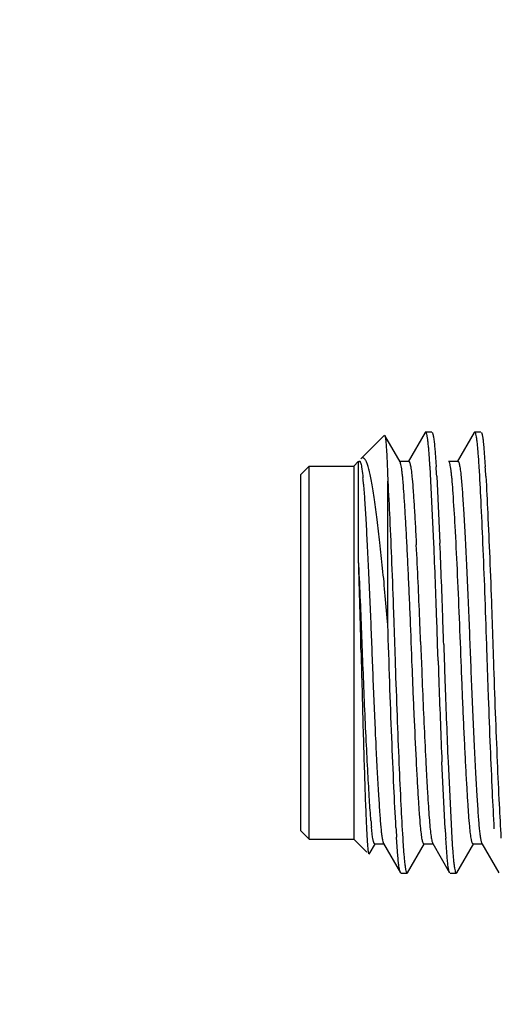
# Model space of a CAD drawing. Header units: inches. Extents: x 0 to 34, y 0 to 22.
# Tile 19 of 60: x 11.492 to 11.76, y 12.029 to 12.585. Entities that reach past the tile are written whole.
import ezdxf

# ---------------------------------------------------------------- set-up
doc = ezdxf.new("R2010")
doc.units = ezdxf.units.IN
doc.header["$LTSCALE"] = 1.87
doc.header["$MEASUREMENT"] = 0
doc.layers.get('0').update_dxf_attribs({"linetype": 'CONTINUOUS'})
doc.layers.add('DETAIL', color=7, linetype='CONTINUOUS')
doc.styles.get("Standard").update_dxf_attribs({"font": 'txt', "width": 0.8})
doc.dimstyles.get("Standard").update_dxf_attribs({"dimtxt": 0.125, "dimasz": 0.18, "dimexe": 0.125, "dimexo": 0.0625, "dimgap": 0.09, "dimtad": 0, "dimtih": 1, "dimtoh": 1, "dimdec": 3, "dimzin": 4, "dimdsep": 46, "dimtxsty": 'STANDARD', "dimblk": '_FILLED', "dimblk1": '_FILLED', "dimblk2": '_FILLED', "dimcen": 0.09, "dimadec": 0, "dimazin": 0, "dimtol": 1, "dimtp": 0.01, "dimtm": 0.01, "dimtfac": 1, "dimtdec": 3, "dimtofl": 0, "dimtmove": 0, "dimatfit": 3, "dimldrblk": '_FILLED', "dimfxl": 1, "dimtolj": 1, "dimtzin": 4, "dimarcsym": 0})

# ---------------------------------------------------------------- blocks, each defined once
blk = doc.blocks.new('_FILLED')
at = {"color": 0, "linetype": 'BYBLOCK'}
blk.add_solid([(0, 0), (-1, 0.1736111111), (-1, -0.1736111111)], dxfattribs=at)

msp = doc.modelspace()

# ---------------------------------------------------------------- linework, layer by layer
at = {"color": 7, "linetype": 'CONTINUOUS'}
for p, q in [((11.6850895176, 12.3371028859), (11.698406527, 12.3504192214)), ((11.7071847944, 12.3355110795), (11.6985972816, 12.350350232)), ((11.7213485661, 12.3520491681), (11.7117769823, 12.3355109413)), ((11.7216453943, 12.3523054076), (11.7213485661, 12.3520491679)), ((11.7216453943, 12.3523054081), (11.7250950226, 12.3523053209)), ((11.7491263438, 12.3520484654), (11.73955476, 12.3355102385)), ((11.7494231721, 12.3523047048), (11.7491263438, 12.3520484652)), ((11.7494231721, 12.3523047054), (11.7528728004, 12.3523046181)), ((11.7268393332, 12.3431241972), (11.7276036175, 12.3325189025)), ((11.754617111, 12.3431234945), (11.7553813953, 12.3325181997)), ((11.651136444, 12.3283477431), (11.655860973, 12.333072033)), ((11.6558556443, 12.1224421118), (11.655860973, 12.333072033)), ((11.655860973, 12.333072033), (11.6810578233, 12.3330713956)), ((11.6810578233, 12.3330713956), (11.6810524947, 12.1224414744)), ((11.6810578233, 12.3330713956), (11.6837929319, 12.3358063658)), ((11.6837915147, 12.2797890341), (11.6837929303, 12.3357419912)), ((11.7068431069, 12.3358057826), (11.7121186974, 12.3358056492)), ((11.7262984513, 12.2894465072), (11.7241539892, 12.3325189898)), ((11.7346208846, 12.3358050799), (11.7398964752, 12.3358049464)), ((11.6511313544, 12.1271666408), (11.651136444, 12.3283477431)), ((11.7002272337, 12.3262516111), (11.7002926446, 12.3244481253)), ((11.7279136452, 12.327250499), (11.7297480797, 12.2894464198)), ((11.7002905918, 12.2433068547), (11.7002926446, 12.3244481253)), ((11.7188212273, 12.2340080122), (11.7192995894, 12.2215029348)), ((11.7287365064, 12.22314678), (11.7284368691, 12.2323636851)), ((11.7318864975, 12.232363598), (11.7321861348, 12.2231466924)), ((11.7192995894, 12.2215029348), (11.7194603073, 12.2173445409)), ((11.7194603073, 12.2173445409), (11.7197879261, 12.209080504)), ((11.7327093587, 12.1282598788), (11.7308749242, 12.1660639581)), ((11.7343245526, 12.1660638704), (11.7364690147, 12.1229913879)), ((11.6511313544, 12.1271666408), (11.6558556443, 12.1224421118)), ((11.6917187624, 12.123589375), (11.6910562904, 12.1291823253)), ((11.6558556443, 12.1224421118), (11.6810524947, 12.1224414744)), ((11.6810524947, 12.1224414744), (11.688367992, 12.1151256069)), ((11.6898006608, 12.1139722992), (11.6932904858, 12.1200008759)), ((11.692948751, 12.1197061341), (11.6982243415, 12.1197060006)), ((11.6976974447, 12.1204121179), (11.6978826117, 12.1200008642)), ((11.6978826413, 12.1200007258), (11.7074533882, 12.1034620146)), ((11.7059743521, 12.1127358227), (11.7052072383, 12.1235574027)), ((11.7114966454, 12.1034618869), (11.7210682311, 12.1200001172)), ((11.7207265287, 12.1197054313), (11.7260021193, 12.1197052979)), ((11.725660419, 12.120000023), (11.735231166, 12.1034613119)), ((11.7337836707, 12.1123861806), (11.7330193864, 12.1229914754)), ((11.7392744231, 12.1034611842), (11.7488460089, 12.1199994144)), ((11.7485043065, 12.1197047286), (11.753779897, 12.1197045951)), ((11.7534381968, 12.1199993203), (11.7630089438, 12.1034606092)), ((11.7077502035, 12.1032057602), (11.7074533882, 12.1034620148)), ((11.7077502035, 12.1032057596), (11.7111998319, 12.1032056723)), ((11.7111998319, 12.1032056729), (11.7114966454, 12.1034618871)), ((11.7355279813, 12.1032050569), (11.7389776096, 12.1032049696)), ((11.7389776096, 12.1032049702), (11.7392744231, 12.1034611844))]:
    msp.add_line(p, q, dxfattribs=at)
for centre, radius, start, end in [((10.767481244, 12.2741437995), 0.9584520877, 3.4918003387, 3.6471397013), ((10.5024716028, 12.25778071), 1.2274095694, 3.24460065, 3.4909566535), ((10.7952590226, 12.2741430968), 0.9584520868, 3.4918003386, 3.6471397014), ((10.5302493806, 12.2577800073), 1.2274095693, 3.24460065, 3.4909566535), ((11.4786618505, 12.3065151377), 0.2085179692, 4.4862532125, 5.4921767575), ((7.8941300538, 12.0924847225), 3.827300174, 2.3052334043, 2.9373898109), ((5.9468862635, 12.0446899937), 5.7845925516, 1.9956125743, 2.4250114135), ((6.3117273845, 12.0586383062), 5.4229346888, 1.981294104, 2.4393298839), ((5.5126105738, 12.087224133), 6.1741845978, 1.3042365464, 1.7872717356), ((6.2483275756, 12.0251788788), 5.4744780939, 2.1861319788, 2.3162453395), ((5.1450135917, 12.0161399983), 6.5869731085, 1.8811266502, 2.0009106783), ((5.138141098, 12.0157900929), 6.597301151, 1.881220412, 2.0008169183), ((18.3224819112, 12.439720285), 6.5973011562, 181.8812204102, 182.0008169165), ((18.3156094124, 12.4393703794), 6.5869731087, 181.8811266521, 182.00091068), ((15.7611321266, 12.3729674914), 4.0446658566, 182.3222200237, 182.9204031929), ((17.1488956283, 12.3968720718), 5.4229346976, 181.9812941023, 182.4393298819), ((17.5137367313, 12.4108203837), 5.7845925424, 181.9956125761, 182.4250114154), ((11.9297282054, 12.1515695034), 0.2397195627, 184.4737527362, 185.3586059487), ((12.9673321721, 12.1999135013), 1.2644325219, 183.2187384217, 183.4620633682), ((12.9581514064, 12.197729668), 1.2274095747, 183.2446006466, 183.4909566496), ((12.6768769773, 12.1820778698), 0.9699869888, 183.4914061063, 183.6347362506), ((12.7020519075, 12.1819149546), 0.967379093, 183.4920775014, 183.6357242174)]:
    msp.add_arc(centre, radius, start, end, dxfattribs=at)
for points, knots in [([(11.6985972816, 12.3503502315), (11.6986465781, 12.3502650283), (11.6987276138, 12.3500242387), (11.6988312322, 12.3495774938), (11.6989351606, 12.3489602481), (11.699089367, 12.3478035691), (11.6992687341, 12.3459385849), (11.6994690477, 12.3432082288), (11.6996647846, 12.3398332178), (11.6998538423, 12.3358340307), (11.7000397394, 12.331237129), (11.7001639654, 12.3279763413), (11.7002272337, 12.3262516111)], [0, 0, 0, 0, 0.0122099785, 0.0311605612, 0.0569989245, 0.0897533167, 0.1759234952, 0.2893148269, 0.4293403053, 0.5952408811, 0.7859218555, 1, 1, 1, 1]), ([(11.7239922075, 12.3351124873), (11.723910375, 12.3363939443), (11.7237488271, 12.3388034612), (11.7234813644, 12.3421808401), (11.7232081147, 12.3450838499), (11.7229297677, 12.3474996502), (11.7226504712, 12.3494221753), (11.7223704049, 12.3508382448), (11.7221226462, 12.3517101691), (11.7219009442, 12.3521371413), (11.7217807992, 12.3522627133), (11.7217204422, 12.3522890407)], [0, 0, 0, 0, 0.2209719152, 0.4155679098, 0.5830196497, 0.7226917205, 0.8341057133, 0.9170007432, 0.9715464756, 0.9886681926, 1, 1, 1, 1]), ([(11.7253918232, 12.3520490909), (11.7254688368, 12.3519159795), (11.7256076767, 12.3515697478), (11.7258797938, 12.3506103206), (11.7261871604, 12.3489051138), (11.7265341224, 12.3462759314), (11.7267356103, 12.3442596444), (11.7268393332, 12.3431241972)], [0, 0, 0, 0, 0.0508696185, 0.1225479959, 0.3299279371, 0.622847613, 1, 1, 1, 1]), ([(11.7517699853, 12.3351117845), (11.7516881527, 12.3363932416), (11.7515266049, 12.3388027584), (11.7512591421, 12.3421801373), (11.7509858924, 12.3450831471), (11.7507075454, 12.3474989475), (11.750428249, 12.3494214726), (11.7501481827, 12.350837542), (11.749900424, 12.3517094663), (11.749678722, 12.3521364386), (11.749558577, 12.3522620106), (11.7494982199, 12.3522883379)], [0, 0, 0, 0, 0.2209719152, 0.4155679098, 0.5830196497, 0.7226917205, 0.8341057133, 0.9170007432, 0.9715464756, 0.9886681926, 1, 1, 1, 1]), ([(11.753169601, 12.3520483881), (11.7532466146, 12.3519152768), (11.7533854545, 12.351569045), (11.7536575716, 12.3506096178), (11.7539649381, 12.3489044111), (11.7543119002, 12.3462752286), (11.754513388, 12.3442589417), (11.754617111, 12.3431234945)], [0, 0, 0, 0, 0.0508696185, 0.1225479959, 0.3299279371, 0.622847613, 1, 1, 1, 1]), ([(11.6882765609, 12.3354212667), (11.6880595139, 12.3358917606), (11.6877225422, 12.3365323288), (11.6871476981, 12.3372033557), (11.6867439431, 12.3375113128), (11.6863203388, 12.3376620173), (11.6857087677, 12.337624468), (11.6853163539, 12.3373297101), (11.6850895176, 12.3371028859)], [0, 0, 0, 0, 0.350948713, 0.4848209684, 0.5957752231, 0.6912692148, 0.78272562, 1, 1, 1, 1]), ([(11.6837929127, 12.3350467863), (11.6838382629, 12.3351729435), (11.6839252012, 12.3353892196), (11.6840752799, 12.3356441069), (11.6842395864, 12.3358035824), (11.6844440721, 12.335801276), (11.6846072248, 12.3356401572), (11.6848430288, 12.335235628), (11.6851026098, 12.3343992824), (11.6853943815, 12.3330527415), (11.6858211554, 12.3303602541), (11.6860643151, 12.3281121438), (11.6862225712, 12.3264723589)], [0, 0, 0, 0, 0.0378331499, 0.0652965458, 0.0840264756, 0.09882069, 0.1176947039, 0.145275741, 0.2316043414, 0.361848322, 0.5350876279, 1, 1, 1, 1]), ([(11.7002905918, 12.2433068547), (11.6998382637, 12.2487886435), (11.6989143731, 12.2594739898), (11.6974342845, 12.2749728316), (11.6959125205, 12.2893279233), (11.6943785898, 12.302249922), (11.693065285, 12.3119958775), (11.6920207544, 12.3188808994), (11.6912863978, 12.3233034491), (11.690587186, 12.3271901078), (11.6898859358, 12.330500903), (11.6891511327, 12.3331946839), (11.6885820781, 12.3347589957), (11.6882765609, 12.3354212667)], [0, 0, 0, 0, 0.1773675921, 0.3458425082, 0.5020451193, 0.6428479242, 0.7654413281, 0.8191348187, 0.8673986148, 0.9099990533, 0.946474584, 0.976481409, 1, 1, 1, 1]), ([(11.7164435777, 12.166897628), (11.7160029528, 12.1754332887), (11.7153828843, 12.1885239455), (11.7146227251, 12.2061774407), (11.7139051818, 12.2243949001), (11.7132286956, 12.2426231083), (11.7124593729, 12.2607249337), (11.7118583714, 12.2739085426), (11.7112494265, 12.2863563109), (11.7106485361, 12.2977411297), (11.7100636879, 12.3077930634), (11.7095224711, 12.3163369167), (11.7090880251, 12.3224856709), (11.7087146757, 12.3266379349), (11.7084420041, 12.3291995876), (11.7081619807, 12.3313686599), (11.707879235, 12.3331228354), (11.7075934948, 12.3344327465), (11.7073695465, 12.3351533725), (11.7072337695, 12.3354198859)], [0, 0, 0, 0, 0.1518447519, 0.2328243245, 0.3139187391, 0.4757430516, 0.5568850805, 0.6358016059, 0.710203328, 0.7782936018, 0.8383429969, 0.8890844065, 0.9303875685, 0.9478461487, 0.9631488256, 0.9761490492, 0.9867049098, 0.994686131, 1, 1, 1, 1]), ([(11.7121188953, 12.335792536), (11.7122175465, 12.3357961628), (11.7123770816, 12.3356588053), (11.7125133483, 12.3354226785), (11.7127005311, 12.3349936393), (11.7129091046, 12.334254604), (11.7131484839, 12.3331321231), (11.7133839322, 12.3317114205), (11.7137185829, 12.3292624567), (11.7139238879, 12.3272824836), (11.7140559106, 12.3258738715)], [0, 0, 0, 0, 0.0288902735, 0.0519010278, 0.0820068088, 0.1645472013, 0.2767197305, 0.4175857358, 0.5859557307, 1, 1, 1, 1]), ([(11.7371940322, 12.3177664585), (11.7370431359, 12.3199677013), (11.7368160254, 12.3231013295), (11.7364515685, 12.327045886), (11.7361856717, 12.3294833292), (11.7359130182, 12.3315482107), (11.7356378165, 12.3332201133), (11.7353600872, 12.3344724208), (11.7351423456, 12.3351624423), (11.7350115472, 12.3354191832)], [0, 0, 0, 0, 0.3713045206, 0.5286775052, 0.666622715, 0.7838739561, 0.8792087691, 0.9515106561, 1, 1, 1, 1]), ([(11.7398966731, 12.3357918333), (11.7399953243, 12.3357954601), (11.7401548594, 12.3356581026), (11.740291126, 12.3354219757), (11.7404783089, 12.3349929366), (11.7406868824, 12.3342539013), (11.7409262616, 12.3331314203), (11.7411617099, 12.3317107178), (11.7414963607, 12.3292617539), (11.7417016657, 12.3272817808), (11.7418336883, 12.3258731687)], [0, 0, 0, 0, 0.0288902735, 0.0519010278, 0.0820068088, 0.1645472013, 0.2767197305, 0.4175857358, 0.5859557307, 1, 1, 1, 1]), ([(11.7604871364, 12.128259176), (11.7600946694, 12.1351632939), (11.7593229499, 12.1504858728), (11.7582447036, 12.1752574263), (11.7573746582, 12.198063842), (11.7566966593, 12.2174415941), (11.7560645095, 12.2372158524), (11.7552250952, 12.2612354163), (11.7541510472, 12.2882648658), (11.7530816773, 12.3118090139), (11.7523196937, 12.3261644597), (11.751931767, 12.332518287)], [0, 0, 0, 0, 0.101474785, 0.2251249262, 0.3638413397, 0.4363787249, 0.5096483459, 0.6541574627, 0.7890565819, 0.9065901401, 1, 1, 1, 1]), ([(11.7140559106, 12.3258738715), (11.7142676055, 12.3236151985), (11.7146541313, 12.3185296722), (11.7152007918, 12.3100318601), (11.7158065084, 12.2998731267), (11.7161990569, 12.2925379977), (11.7164016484, 12.2886134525)], [0, 0, 0, 0, 0.1822841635, 0.4097672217, 0.6842352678, 1, 1, 1, 1]), ([(11.7418336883, 12.3258731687), (11.7420952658, 12.3230822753), (11.7425604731, 12.3166589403), (11.7432425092, 12.3057906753), (11.7439840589, 12.2926207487), (11.7447428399, 12.2775291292), (11.7454995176, 12.2611252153), (11.7462170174, 12.244078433), (11.7468724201, 12.2268380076), (11.7475320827, 12.2096047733), (11.7482562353, 12.19260048), (11.7490147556, 12.1763019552), (11.7497716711, 12.1613888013), (11.7505114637, 12.1484512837), (11.7511013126, 12.1390994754), (11.7515559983, 12.1328502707), (11.7518849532, 12.1290704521), (11.7522259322, 12.1258856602), (11.7525774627, 12.1233340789), (11.7528923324, 12.121625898), (11.7531690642, 12.1206214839), (11.7533114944, 12.1202430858), (11.7533892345, 12.1200904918)], [0, 0, 0, 0, 0.0407826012, 0.0936853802, 0.1584369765, 0.232691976, 0.3135299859, 0.3973502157, 0.4809240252, 0.5645415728, 0.6482595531, 0.7285424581, 0.8019246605, 0.8655087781, 0.9170765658, 0.9382528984, 0.9566665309, 0.9722759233, 0.9848442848, 0.9941437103, 0.9975084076, 1, 1, 1, 1]), ([(11.755691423, 12.3272497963), (11.7560838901, 12.3203456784), (11.7568556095, 12.3050230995), (11.7579338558, 12.280251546), (11.7588039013, 12.2574451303), (11.7594819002, 12.2380673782), (11.7601140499, 12.2182931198), (11.7609534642, 12.1942735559), (11.7620275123, 12.1672441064), (11.7630968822, 12.1436999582), (11.7638588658, 12.1293445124), (11.7642467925, 12.1229906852)], [0, 0, 0, 0, 0.1014747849, 0.2251249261, 0.3638413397, 0.4363787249, 0.5096483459, 0.6541574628, 0.789056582, 0.9065901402, 1, 1, 1, 1]), ([(11.6865409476, 12.3228253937), (11.6867785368, 12.319839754), (11.6872339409, 12.3130675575), (11.6879234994, 12.3017999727), (11.6886433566, 12.2884670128), (11.6896514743, 12.2679250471), (11.6905876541, 12.2463687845), (11.6914056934, 12.2243048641), (11.6920566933, 12.207707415), (11.6927589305, 12.191320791), (11.6934904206, 12.1756465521), (11.6942237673, 12.1612944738), (11.6949372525, 12.148771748), (11.695510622, 12.1396555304), (11.6959543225, 12.1335037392), (11.6962658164, 12.1297583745), (11.6965866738, 12.1265786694), (11.6969200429, 12.1239722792), (11.6972642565, 12.1219733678), (11.6975348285, 12.1208512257), (11.6976974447, 12.1204121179)], [0, 0, 0, 0, 0.044307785, 0.1004064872, 0.1669998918, 0.2418345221, 0.4046602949, 0.4861891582, 0.5684620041, 0.6503836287, 0.7288270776, 0.8005912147, 0.8629773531, 0.9143823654, 0.9357164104, 0.9542202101, 0.9699775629, 0.9829952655, 0.9930729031, 1, 1, 1, 1]), ([(11.7002926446, 12.3244481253), (11.700678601, 12.3174378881), (11.7014382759, 12.3020179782), (11.702498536, 12.2772537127), (11.7033507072, 12.2546407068), (11.7040100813, 12.2355414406), (11.7046279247, 12.2161538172), (11.7054602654, 12.1926588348), (11.7065148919, 12.1662509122), (11.70756433, 12.1432521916), (11.7083108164, 12.1292242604), (11.7086903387, 12.1230068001)], [0, 0, 0, 0, 0.1044662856, 0.2297142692, 0.3688143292, 0.4411722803, 0.5140695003, 0.657437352, 0.7909822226, 0.9073155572, 1, 1, 1, 1]), ([(11.7465670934, 12.1296365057), (11.7463615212, 12.1318298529), (11.745984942, 12.1367539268), (11.7454545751, 12.1449667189), (11.7448666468, 12.1547627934), (11.7442590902, 12.1660083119), (11.7436393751, 12.1784364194), (11.7430241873, 12.1917183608), (11.7424294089, 12.2054704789), (11.7416961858, 12.2240280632), (11.7408396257, 12.2471166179), (11.7396675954, 12.2736692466), (11.7384811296, 12.2971847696), (11.7376213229, 12.3115332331), (11.7371940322, 12.3177664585)], [0, 0, 0, 0, 0.0350840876, 0.0786411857, 0.1310698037, 0.1913745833, 0.2579965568, 0.3292438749, 0.4031277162, 0.4772154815, 0.6250201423, 0.7710854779, 0.9004973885, 1, 1, 1, 1]), ([(11.6907390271, 12.1328708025), (11.6904312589, 12.1367456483), (11.6898397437, 12.1456750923), (11.6889772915, 12.1606523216), (11.6880746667, 12.1784451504), (11.6871782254, 12.1980821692), (11.6863480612, 12.218533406), (11.6853383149, 12.2458413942), (11.6844531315, 12.2662459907), (11.6837915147, 12.2797890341)], [0, 0, 0, 0, 0.0792801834, 0.1825136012, 0.3059821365, 0.4426456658, 0.583445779, 0.7234469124, 1, 1, 1, 1]), ([(11.7048943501, 12.1289180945), (11.70446486, 12.1365325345), (11.7036249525, 12.1534719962), (11.7024636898, 12.1808192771), (11.7013256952, 12.2113329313), (11.7006626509, 12.2325239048), (11.7002905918, 12.2433068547)], [0, 0, 0, 0, 0.1998506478, 0.4444285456, 0.7172687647, 1, 1, 1, 1]), ([(11.6851956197, 12.2277563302), (11.6853601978, 12.2206616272), (11.6857005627, 12.206703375), (11.6862447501, 12.186367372), (11.6867994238, 12.1674689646), (11.6872708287, 12.1529429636), (11.6876412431, 12.1425602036), (11.6878986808, 12.1358759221), (11.6881393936, 12.1300148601), (11.6883811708, 12.1250231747), (11.6886334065, 12.1209385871), (11.6888600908, 12.1181173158), (11.6890544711, 12.1163402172), (11.6891865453, 12.1153710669), (11.6893181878, 12.1146492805), (11.689420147, 12.1142519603), (11.689480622, 12.1140998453)], [0, 0, 0, 0, 0.1871174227, 0.3681483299, 0.5363938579, 0.6856285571, 0.7513582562, 0.8103315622, 0.8620043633, 0.9060281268, 0.9420986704, 0.9699079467, 0.9806420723, 0.989236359, 0.9956838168, 1, 1, 1, 1]), ([(11.7187893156, 12.129637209), (11.7185776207, 12.131895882), (11.7181910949, 12.1369814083), (11.7176444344, 12.1454792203), (11.7170387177, 12.1556379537), (11.7166461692, 12.1629730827), (11.7164435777, 12.166897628)], [0, 0, 0, 0, 0.1822841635, 0.4097672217, 0.6842352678, 1, 1, 1, 1]), ([(11.7217191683, 12.1668974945), (11.7218866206, 12.1636536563), (11.7222144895, 12.1574985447), (11.7227167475, 12.1488116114), (11.7231915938, 12.1412332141), (11.7236244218, 12.1347919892), (11.7240604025, 12.1294682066), (11.7244636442, 12.1257201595), (11.7248150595, 12.123290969), (11.7250603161, 12.1219241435), (11.7253066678, 12.1208866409), (11.7254995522, 12.1203108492), (11.7256114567, 12.1200911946)], [0, 0, 0, 0, 0.2071920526, 0.3931752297, 0.5550406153, 0.6915488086, 0.8049616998, 0.8957629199, 0.9319316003, 0.9615275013, 0.9842752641, 1, 1, 1, 1]), ([(11.7207263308, 12.1197185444), (11.7206276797, 12.1197149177), (11.7204681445, 12.1198522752), (11.7203318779, 12.120088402), (11.720144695, 12.1205174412), (11.7199361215, 12.1212564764), (11.7196967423, 12.1223789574), (11.719461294, 12.12379966), (11.7191266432, 12.1262486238), (11.7189213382, 12.1282285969), (11.7187893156, 12.129637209)], [0, 0, 0, 0, 0.0288902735, 0.0519010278, 0.0820068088, 0.1645472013, 0.2767197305, 0.4175857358, 0.5859557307, 1, 1, 1, 1]), ([(11.7485041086, 12.1197178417), (11.7484054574, 12.1197142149), (11.7482459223, 12.1198515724), (11.7481096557, 12.1200876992), (11.7479224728, 12.1205167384), (11.7477138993, 12.1212557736), (11.7474745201, 12.1223782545), (11.7472390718, 12.123798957), (11.746904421, 12.1262479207), (11.7466991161, 12.1282278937), (11.7465670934, 12.1296365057)], [0, 0, 0, 0, 0.028890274, 0.0519010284, 0.0820068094, 0.1645472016, 0.2767197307, 0.4175857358, 0.5859557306, 1, 1, 1, 1]), ([(11.6929488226, 12.1197034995), (11.6928165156, 12.1197032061), (11.6926239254, 12.1199385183), (11.6924632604, 12.1202843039), (11.6923082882, 12.1207231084), (11.6921588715, 12.1212736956), (11.6919412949, 12.12224021), (11.6918064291, 12.1230270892), (11.6917187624, 12.123589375)], [0, 0, 0, 0, 0.0952668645, 0.1779118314, 0.2876130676, 0.4251640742, 0.5902392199, 1, 1, 1, 1]), ([(11.7088411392, 12.1205849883), (11.7089235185, 12.1192900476), (11.7090855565, 12.1168550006), (11.7093542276, 12.1134416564), (11.7096287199, 12.1105073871), (11.7099084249, 12.10806531), (11.7101891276, 12.1061216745), (11.7104706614, 12.1046899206), (11.7107196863, 12.1038082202), (11.7109425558, 12.1033763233), (11.7110633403, 12.103249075), (11.7111241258, 12.1032223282)], [0, 0, 0, 0, 0.2209358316, 0.4155230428, 0.5829845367, 0.7226767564, 0.8341139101, 0.9170279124, 0.9715792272, 0.9886923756, 1, 1, 1, 1]), ([(11.7366197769, 12.1205707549), (11.7367021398, 12.1192764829), (11.7368641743, 12.1168427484), (11.7371328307, 12.1134313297), (11.737407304, 12.1104988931), (11.7376869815, 12.1080585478), (11.7379676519, 12.1061165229), (11.7382491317, 12.1046862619), (11.7384981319, 12.1038056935), (11.7387209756, 12.1033746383), (11.738841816, 12.103247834), (11.7389025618, 12.1032213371)], [0, 0, 0, 0, 0.2209832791, 0.4156032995, 0.5830830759, 0.7227792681, 0.8342064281, 0.9170971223, 0.9716135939, 0.9887073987, 1, 1, 1, 1]), ([(11.7074533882, 12.1034620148), (11.7073742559, 12.103598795), (11.7072321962, 12.1039562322), (11.7069537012, 12.1049500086), (11.7066398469, 12.1067211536), (11.7062855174, 12.1094555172), (11.7060800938, 12.1115537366), (11.7059743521, 12.1127358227)], [0, 0, 0, 0, 0.0503273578, 0.1216338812, 0.3287628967, 0.6220207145, 1, 1, 1, 1]), ([(11.735231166, 12.1034613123), (11.7351541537, 12.103594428), (11.7350153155, 12.1039406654), (11.7347432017, 12.104900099), (11.7344358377, 12.1066053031), (11.734088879, 12.1092344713), (11.7338873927, 12.1112507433), (11.7337836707, 12.1123861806)], [0, 0, 0, 0, 0.050870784, 0.1225500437, 0.3299307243, 0.6228497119, 1, 1, 1, 1])]:
    msp.add_open_spline(points, degree=3, knots=knots, dxfattribs=at)

# ---------------------------------------------------------------- leaders
at = {"layer": 'DETAIL', "color": 2, "linetype": 'CONTINUOUS'}
msp.add_leader([(12.33812375, 14.89773125), (10.7749556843, 11.7427169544)], dimstyle='STANDARD', override={"dimtad": 0, "dimldrblk": 'DOT'}, dxfattribs=at)

doc.saveas('drawing.dxf')
